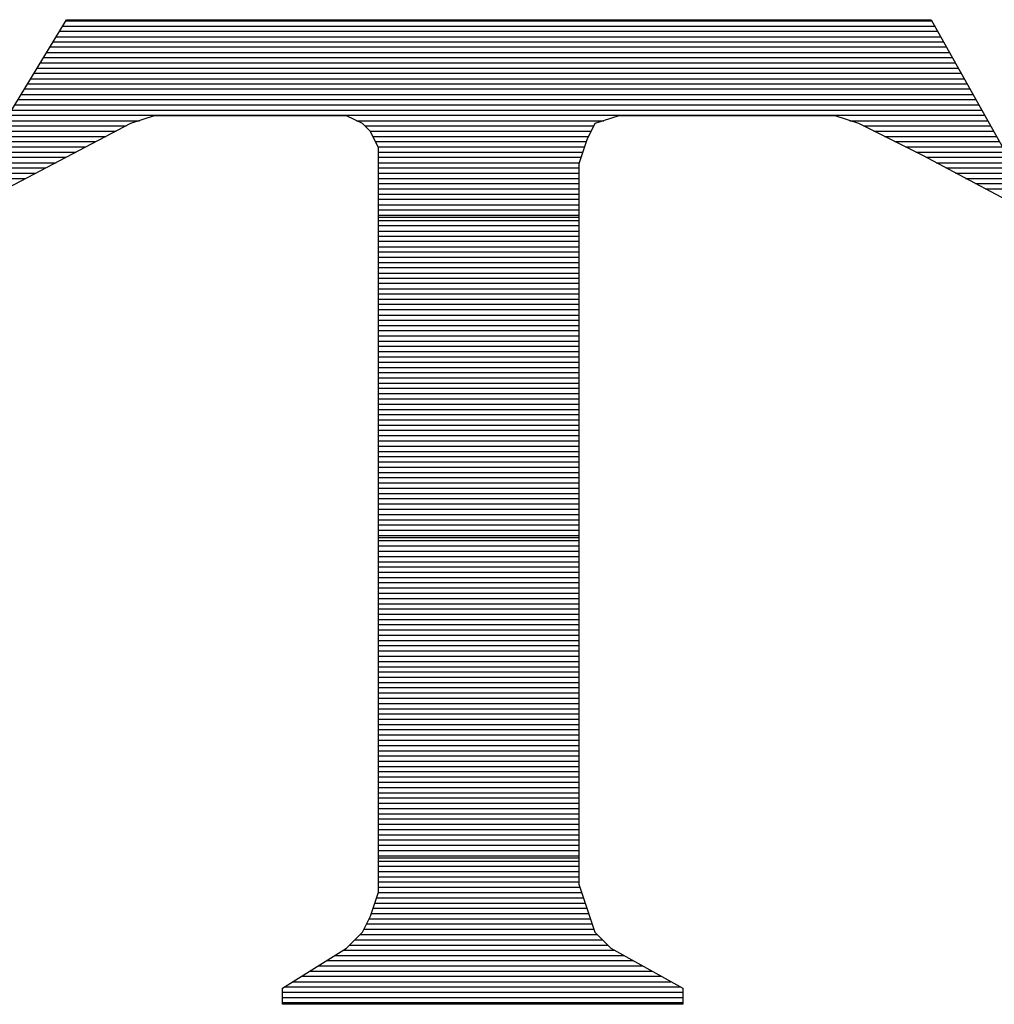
# Model space of a CAD drawing. Extents: x -10 to 137, y -32 to 198.
# Tile 6 of 83: x 25.83 to 26.87, y -18.26 to -17.2. Entities that reach past the tile are written whole.
import ezdxf

# ---------------------------------------------------------------- set-up
doc = ezdxf.new("R2010")
doc.units = 0
doc.layers.add('DF_TITLE_BLOCK', color=2, linetype='CONTINUOUS')

msp = doc.modelspace()

# ---------------------------------------------------------------- linework, layer by layer
at = {"layer": 'DF_TITLE_BLOCK'}
for points in [[(25.760172, -17.400524), (25.880314, -17.20342)], [(25.760172, -17.400524), (25.880314, -17.20342)], [(25.760172, -17.400524), (25.880314, -17.20342)], [(25.879298, -17.20469), (26.806906, -17.20469)], [(25.880314, -17.20342), (26.806144, -17.20342)], [(25.880314, -17.20342), (26.806144, -17.20342)], [(26.806144, -17.20342), (26.926032, -17.417542)], [(26.806144, -17.20342), (26.926032, -17.417542)], [(26.806144, -17.20342), (26.926032, -17.417542)], [(25.87244, -17.215866), (26.813002, -17.215866)], [(25.875996, -17.210278), (26.809954, -17.210278)], [(25.865582, -17.227042), (26.819352, -17.227042)], [(25.869138, -17.221708), (26.816304, -17.221708)], [(25.858724, -17.238472), (26.825702, -17.238472)], [(25.86228, -17.23263), (26.8224, -17.23263)], [(25.855422, -17.24406), (26.82875, -17.24406)], [(25.848564, -17.255236), (26.8351, -17.255236)], [(25.851866, -17.249648), (26.832052, -17.249648)], [(25.841706, -17.266666), (26.84145, -17.266666)], [(25.845262, -17.260824), (26.838148, -17.260824)], [(25.834848, -17.277588), (26.847546, -17.277588)], [(25.838404, -17.272254), (26.844498, -17.272254)], [(25.82799, -17.289018), (26.85415, -17.289018)], [(25.831546, -17.28343), (26.850848, -17.28343)], [(25.821132, -17.300194), (26.860246, -17.300194)], [(25.824688, -17.294606), (26.857198, -17.294606)], [(25.814274, -17.311624), (25.958292, -17.311624)], [(25.81783, -17.305782), (26.863294, -17.305782)], [(25.974294, -17.30629), (25.948894, -17.314672)], [(25.974294, -17.30629), (25.948894, -17.314672)], [(25.974294, -17.30629), (25.948894, -17.314672)], [(26.180034, -17.30629), (25.974294, -17.30629)], [(26.180034, -17.30629), (25.974294, -17.30629)], [(26.180034, -17.30629), (25.974294, -17.30629)], [(26.197306, -17.314672), (26.180034, -17.30629)], [(26.197306, -17.314672), (26.180034, -17.30629)], [(26.197306, -17.314672), (26.180034, -17.30629)], [(26.190702, -17.311624), (26.455624, -17.311624)], [(26.471626, -17.30629), (26.445972, -17.314672)], [(26.471626, -17.30629), (26.445972, -17.314672)], [(26.471626, -17.30629), (26.445972, -17.314672)], [(26.703274, -17.30629), (26.471626, -17.30629)], [(26.703274, -17.30629), (26.471626, -17.30629)], [(26.703274, -17.30629), (26.471626, -17.30629)], [(26.728674, -17.314672), (26.703274, -17.30629)], [(26.728674, -17.314672), (26.703274, -17.30629)], [(26.728674, -17.314672), (26.703274, -17.30629)], [(26.719022, -17.311624), (26.866596, -17.311624)], [(25.948894, -17.314672), (25.768554, -17.40916)], [(25.948894, -17.314672), (25.768554, -17.40916)], [(25.948894, -17.314672), (25.768554, -17.40916)], [(25.807416, -17.3228), (25.9334, -17.3228)], [(25.810972, -17.317212), (25.944322, -17.317212)], [(26.205942, -17.323308), (26.197306, -17.314672)], [(26.205942, -17.323308), (26.197306, -17.314672)], [(26.205942, -17.323308), (26.197306, -17.314672)], [(26.199592, -17.317212), (26.444702, -17.317212)], [(26.20518, -17.3228), (26.441908, -17.3228)], [(26.445972, -17.314672), (26.437336, -17.331944)], [(26.445972, -17.314672), (26.437336, -17.331944)], [(26.445972, -17.314672), (26.437336, -17.331944)], [(26.797254, -17.348962), (26.728674, -17.314672)], [(26.797254, -17.348962), (26.728674, -17.314672)], [(26.797254, -17.348962), (26.728674, -17.314672)], [(26.733754, -17.317212), (26.869644, -17.317212)], [(26.744676, -17.3228), (26.872692, -17.3228)], [(25.804114, -17.328388), (25.922732, -17.328388)], [(26.214324, -17.34058), (26.205942, -17.323308)], [(26.214324, -17.34058), (26.205942, -17.323308)], [(26.214324, -17.34058), (26.205942, -17.323308)], [(26.208482, -17.328388), (26.439114, -17.328388)], [(26.437336, -17.331944), (26.428954, -17.357598)], [(26.437336, -17.331944), (26.428954, -17.357598)], [(26.437336, -17.331944), (26.428954, -17.357598)], [(26.756106, -17.328388), (26.875994, -17.328388)], [(25.797256, -17.339564), (25.901142, -17.339564)], [(25.800558, -17.333976), (25.91181, -17.333976)], [(26.211276, -17.333976), (26.436574, -17.333976)], [(26.21407, -17.339564), (26.434796, -17.339564)], [(26.214324, -18.137632), (26.214324, -17.34058)], [(26.214324, -18.137632), (26.214324, -17.34058)], [(26.214324, -18.137632), (26.214324, -17.34058)], [(26.767282, -17.333976), (26.879296, -17.333976)], [(26.778712, -17.339564), (26.882344, -17.339564)], [(25.790398, -17.35074), (25.879806, -17.35074)], [(25.7937, -17.345152), (25.890474, -17.345152)], [(26.214324, -17.345152), (26.433018, -17.345152)], [(26.214324, -17.35074), (26.430986, -17.35074)], [(26.789634, -17.345152), (26.885392, -17.345152)], [(26.926032, -17.417542), (26.797254, -17.348962)], [(26.926032, -17.417542), (26.797254, -17.348962)], [(26.926032, -17.417542), (26.797254, -17.348962)], [(26.80081, -17.35074), (26.888694, -17.35074)], [(25.78354, -17.36217), (25.858216, -17.36217)], [(25.786842, -17.356582), (25.869138, -17.356582)], [(26.214324, -17.356582), (26.429208, -17.356582)], [(26.214324, -17.36217), (26.428954, -17.36217)], [(26.428954, -17.357598), (26.428954, -18.12925)], [(26.428954, -17.357598), (26.428954, -18.12925)], [(26.428954, -17.357598), (26.428954, -18.12925)], [(26.811478, -17.356582), (26.891742, -17.356582)], [(26.821892, -17.36217), (26.89479, -17.36217)], [(25.776682, -17.373346), (25.83688, -17.373346)], [(25.779984, -17.367758), (25.847548, -17.367758)], [(26.214324, -17.367758), (26.428954, -17.367758)], [(26.214324, -17.373346), (26.428954, -17.373346)], [(26.832306, -17.367758), (26.898092, -17.367758)], [(26.842974, -17.373346), (26.90114, -17.373346)], [(26.214324, -17.378934), (26.428954, -17.378934)], [(26.214324, -17.384522), (26.428954, -17.384522)], [(26.853642, -17.378934), (26.904442, -17.378934)], [(26.864056, -17.384522), (26.90749, -17.384522)], [(26.214324, -17.39011), (26.428954, -17.39011)], [(26.214324, -17.395698), (26.428954, -17.395698)], [(26.214324, -17.40154), (26.428954, -17.40154)], [(26.214324, -17.407128), (26.428954, -17.407128)], [(26.214324, -17.412716), (26.428954, -17.412716)], [(26.214324, -17.415002), (26.428954, -17.415002)], [(26.214324, -17.418304), (26.428954, -17.418304)], [(26.214324, -17.423892), (26.428954, -17.423892)], [(26.214324, -17.429734), (26.428954, -17.429734)], [(26.214324, -17.435068), (26.428954, -17.435068)], [(26.214324, -17.440656), (26.428954, -17.440656)], [(26.214324, -17.446498), (26.428954, -17.446498)], [(26.214324, -17.452086), (26.428954, -17.452086)], [(26.214324, -17.457674), (26.428954, -17.457674)], [(26.214324, -17.463262), (26.428954, -17.463262)], [(26.214324, -17.46885), (26.428954, -17.46885)], [(26.214324, -17.474692), (26.428954, -17.474692)], [(26.214324, -17.48028), (26.428954, -17.48028)], [(26.214324, -17.485614), (26.428954, -17.485614)], [(26.214324, -17.491456), (26.428954, -17.491456)], [(26.214324, -17.497044), (26.428954, -17.497044)], [(26.214324, -17.502632), (26.428954, -17.502632)], [(26.214324, -17.50822), (26.428954, -17.50822)], [(26.214324, -17.513808), (26.428954, -17.513808)], [(26.214324, -17.51965), (26.428954, -17.51965)], [(26.214324, -17.525238), (26.428954, -17.525238)], [(26.214324, -17.530826), (26.428954, -17.530826)], [(26.214324, -17.536414), (26.428954, -17.536414)], [(26.214324, -17.542002), (26.428954, -17.542002)], [(26.214324, -17.54759), (26.428954, -17.54759)], [(26.214324, -17.553178), (26.428954, -17.553178)], [(26.214324, -17.558766), (26.428954, -17.558766)], [(26.214324, -17.564608), (26.428954, -17.564608)], [(26.214324, -17.570196), (26.428954, -17.570196)], [(26.214324, -17.575784), (26.428954, -17.575784)], [(26.214324, -17.581372), (26.428954, -17.581372)], [(26.214324, -17.58696), (26.428954, -17.58696)], [(26.214324, -17.592548), (26.428954, -17.592548)], [(26.214324, -17.598136), (26.428954, -17.598136)], [(26.214324, -17.603724), (26.428954, -17.603724)], [(26.214324, -17.609566), (26.428954, -17.609566)], [(26.214324, -17.615154), (26.428954, -17.615154)], [(26.214324, -17.620742), (26.428954, -17.620742)], [(26.214324, -17.62633), (26.428954, -17.62633)], [(26.214324, -17.631918), (26.428954, -17.631918)], [(26.214324, -17.63776), (26.428954, -17.63776)], [(26.214324, -17.643094), (26.428954, -17.643094)], [(26.214324, -17.648682), (26.428954, -17.648682)], [(26.214324, -17.654524), (26.428954, -17.654524)], [(26.214324, -17.660112), (26.428954, -17.660112)], [(26.214324, -17.6657), (26.428954, -17.6657)], [(26.214324, -17.671288), (26.428954, -17.671288)], [(26.214324, -17.676876), (26.428954, -17.676876)], [(26.214324, -17.682718), (26.428954, -17.682718)], [(26.214324, -17.688306), (26.428954, -17.688306)], [(26.214324, -17.69364), (26.428954, -17.69364)], [(26.214324, -17.699482), (26.428954, -17.699482)], [(26.214324, -17.70507), (26.428954, -17.70507)], [(26.214324, -17.710658), (26.428954, -17.710658)], [(26.214324, -17.716246), (26.428954, -17.716246)], [(26.214324, -17.721834), (26.428954, -17.721834)], [(26.214324, -17.727676), (26.428954, -17.727676)], [(26.214324, -17.733264), (26.428954, -17.733264)], [(26.214324, -17.738852), (26.428954, -17.738852)], [(26.214324, -17.74444), (26.428954, -17.74444)], [(26.214324, -17.750028), (26.428954, -17.750028)], [(26.214324, -17.755616), (26.428954, -17.755616)], [(26.214324, -17.757902), (26.428954, -17.757902)], [(26.214324, -17.761204), (26.428954, -17.761204)], [(26.214324, -17.766792), (26.428954, -17.766792)], [(26.214324, -17.772634), (26.428954, -17.772634)], [(26.214324, -17.778222), (26.428954, -17.778222)], [(26.214324, -17.78381), (26.428954, -17.78381)], [(26.214324, -17.789398), (26.428954, -17.789398)], [(26.214324, -17.794986), (26.428954, -17.794986)], [(26.214324, -17.800574), (26.428954, -17.800574)], [(26.214324, -17.806162), (26.428954, -17.806162)], [(26.214324, -17.81175), (26.428954, -17.81175)], [(26.214324, -17.817592), (26.428954, -17.817592)], [(26.214324, -17.82318), (26.428954, -17.82318)], [(26.214324, -17.828768), (26.428954, -17.828768)], [(26.214324, -17.834356), (26.428954, -17.834356)], [(26.214324, -17.839944), (26.428954, -17.839944)], [(26.214324, -17.845786), (26.428954, -17.845786)], [(26.214324, -17.85112), (26.428954, -17.85112)], [(26.214324, -17.856708), (26.428954, -17.856708)], [(26.214324, -17.86255), (26.428954, -17.86255)], [(26.214324, -17.868138), (26.428954, -17.868138)], [(26.214324, -17.873726), (26.428954, -17.873726)], [(26.214324, -17.879314), (26.428954, -17.879314)], [(26.214324, -17.884902), (26.428954, -17.884902)], [(26.214324, -17.890744), (26.428954, -17.890744)], [(26.214324, -17.896332), (26.428954, -17.896332)], [(26.214324, -17.901666), (26.428954, -17.901666)], [(26.214324, -17.907508), (26.428954, -17.907508)], [(26.214324, -17.913096), (26.428954, -17.913096)], [(26.214324, -17.918684), (26.428954, -17.918684)], [(26.214324, -17.924272), (26.428954, -17.924272)], [(26.214324, -17.92986), (26.428954, -17.92986)], [(26.214324, -17.935702), (26.428954, -17.935702)], [(26.214324, -17.94129), (26.428954, -17.94129)], [(26.214324, -17.946878), (26.428954, -17.946878)], [(26.214324, -17.952466), (26.428954, -17.952466)], [(26.214324, -17.958054), (26.428954, -17.958054)], [(26.214324, -17.963642), (26.428954, -17.963642)], [(26.214324, -17.96923), (26.428954, -17.96923)], [(26.214324, -17.974818), (26.428954, -17.974818)], [(26.214324, -17.98066), (26.428954, -17.98066)], [(26.214324, -17.986248), (26.428954, -17.986248)], [(26.214324, -17.991836), (26.428954, -17.991836)], [(26.214324, -17.997424), (26.428954, -17.997424)], [(26.214324, -18.003012), (26.428954, -18.003012)], [(26.214324, -18.0086), (26.428954, -18.0086)], [(26.214324, -18.014188), (26.428954, -18.014188)], [(26.214324, -18.019776), (26.428954, -18.019776)], [(26.214324, -18.025618), (26.428954, -18.025618)], [(26.214324, -18.031206), (26.428954, -18.031206)], [(26.214324, -18.036794), (26.428954, -18.036794)], [(26.214324, -18.042382), (26.428954, -18.042382)], [(26.214324, -18.04797), (26.428954, -18.04797)], [(26.214324, -18.053812), (26.428954, -18.053812)], [(26.214324, -18.059146), (26.428954, -18.059146)], [(26.214324, -18.064734), (26.428954, -18.064734)], [(26.214324, -18.070576), (26.428954, -18.070576)], [(26.214324, -18.076164), (26.428954, -18.076164)], [(26.214324, -18.081752), (26.428954, -18.081752)], [(26.214324, -18.08734), (26.428954, -18.08734)], [(26.214324, -18.092928), (26.428954, -18.092928)], [(26.214324, -18.09877), (26.428954, -18.09877)], [(26.214324, -18.100802), (26.428954, -18.100802)], [(26.214324, -18.104358), (26.428954, -18.104358)], [(26.214324, -18.109946), (26.428954, -18.109946)], [(26.214324, -18.115534), (26.428954, -18.115534)], [(26.214324, -18.121122), (26.428954, -18.121122)], [(26.214324, -18.12671), (26.428954, -18.12671)], [(26.214324, -18.132298), (26.42997, -18.132298)], [(26.428954, -18.12925), (26.445972, -18.180558)], [(26.428954, -18.12925), (26.445972, -18.180558)], [(26.428954, -18.12925), (26.445972, -18.180558)], [(26.205942, -18.16354), (26.214324, -18.137632)], [(26.205942, -18.16354), (26.214324, -18.137632)], [(26.205942, -18.16354), (26.214324, -18.137632)], [(26.212546, -18.143728), (26.433526, -18.143728)], [(26.214324, -18.137886), (26.431748, -18.137886)], [(26.208736, -18.154904), (26.437336, -18.154904)], [(26.210514, -18.149316), (26.435558, -18.149316)], [(26.197306, -18.180558), (26.205942, -18.16354)], [(26.197306, -18.180558), (26.205942, -18.16354)], [(26.197306, -18.180558), (26.205942, -18.16354)], [(26.204418, -18.16608), (26.441146, -18.16608)], [(26.206704, -18.160492), (26.439114, -18.160492)], [(26.201878, -18.171668), (26.442924, -18.171668)], [(26.180034, -18.19783), (26.197306, -18.180558)], [(26.180034, -18.19783), (26.197306, -18.180558)], [(26.180034, -18.19783), (26.197306, -18.180558)], [(26.19502, -18.182844), (26.448258, -18.182844)], [(26.19883, -18.177256), (26.444956, -18.177256)], [(26.445972, -18.180558), (26.463244, -18.19783)], [(26.445972, -18.180558), (26.463244, -18.19783)], [(26.445972, -18.180558), (26.463244, -18.19783)], [(26.111454, -18.240502), (26.180034, -18.19783)], [(26.111454, -18.240502), (26.180034, -18.19783)], [(26.111454, -18.240502), (26.180034, -18.19783)], [(26.18359, -18.194274), (26.459688, -18.194274)], [(26.189178, -18.188686), (26.4541, -18.188686)], [(26.463244, -18.19783), (26.540206, -18.240502)], [(26.463244, -18.19783), (26.540206, -18.240502)], [(26.463244, -18.19783), (26.540206, -18.240502)], [(26.167842, -18.20545), (26.47696, -18.20545)], [(26.176732, -18.199862), (26.467054, -18.199862)], [(26.149808, -18.216626), (26.49728, -18.216626)], [(26.158698, -18.211038), (26.48712, -18.211038)], [(26.131774, -18.227802), (26.5176, -18.227802)], [(26.140918, -18.222214), (26.50744, -18.222214)], [(26.11374, -18.239232), (26.53792, -18.239232)], [(26.122884, -18.233644), (26.527506, -18.233644)], [(26.111454, -18.257774), (26.111454, -18.240502)], [(26.111454, -18.257774), (26.111454, -18.240502)], [(26.111454, -18.257774), (26.111454, -18.240502)], [(26.111454, -18.24482), (26.540206, -18.24482)], [(26.111454, -18.250408), (26.540206, -18.250408)], [(26.540206, -18.240502), (26.540206, -18.257774)], [(26.540206, -18.240502), (26.540206, -18.257774)], [(26.540206, -18.240502), (26.540206, -18.257774)], [(26.111454, -18.255996), (26.540206, -18.255996)], [(26.540206, -18.257774), (26.111454, -18.257774)], [(26.540206, -18.257774), (26.111454, -18.257774)], [(26.540206, -18.257774), (26.111454, -18.257774)]]:
    msp.add_lwpolyline(points, dxfattribs=at)

doc.saveas('drawing.dxf')
